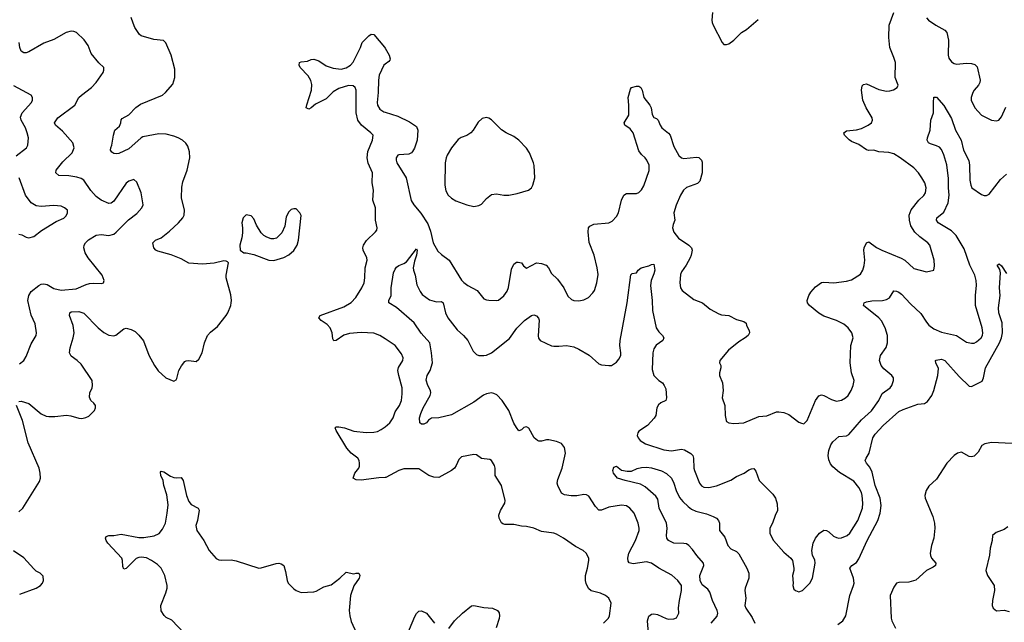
# Model space of a CAD drawing. Header units: inches. Extents: x 2057696 to 2160536, y 827480 to 1016834.
# Tile 206 of 256: x 2087078 to 2094952, y 941897 to 946713. Entities that reach past the tile are written whole.
import ezdxf

# ---------------------------------------------------------------- set-up
doc = ezdxf.new("R2010")
doc.units = ezdxf.units.IN
doc.header["$MEASUREMENT"] = 0
doc.layers.add('C0984', color=7, linetype='Continuous')
doc.layers.add('C0994', color=7, linetype='Continuous')

msp = doc.modelspace()

# ---------------------------------------------------------------- linework, layer by layer
at = {"layer": 'C0984', "color": 5}
for points, elevation in [([(2087070, 943660.4), (2087090, 943664.2), (2087150, 943645.2), (2087250, 943564.2), (2087290, 943545.7), (2087310, 943542.5), (2087357.7, 943542.3), (2087451.7, 943551.7), (2087486.7, 943546.7), (2087550, 943527.2), (2087573.6, 943526.4), (2087606.1, 943533.9), (2087630, 943544.9), (2087676.2, 943590), (2087684.5, 943610), (2087682.7, 943630), (2087669.5, 943649.5), (2087646, 943670), (2087635.1, 943695.1), (2087638.3, 943730), (2087656.3, 943770), (2087660.5, 943790), (2087658.4, 943830), (2087570, 943960.7), (2087538.4, 943990), (2087490, 944022.9), (2087475.8, 944050), (2087481.5, 944090), (2087506.1, 944170), (2087513.6, 944210), (2087505.6, 944270), (2087476.8, 944350), (2087477.6, 944370), (2087490, 944379.5), (2087550, 944379.7), (2087590, 944367.2), (2087704.9, 944250), (2087750, 944213.6), (2087790, 944192.6), (2087830, 944186.3), (2087847.5, 944192.5), (2087910, 944243.7), (2087930, 944248.8), (2087970, 944238.3), (2088000.2, 944220.2), (2088031.2, 944191.2), (2088067.5, 944147.5), (2088111.8, 944031.8), (2088156, 943950), (2088186.1, 943906.1), (2088247.3, 943850), (2088310, 943824.9), (2088330, 943834.8), (2088335.6, 943844.4), (2088351.6, 943910), (2088372.3, 943947.7), (2088399.6, 943980.4), (2088410, 943987.7), (2088430, 943988.2), (2088490, 943980.5), (2088510, 943998.8), (2088537.4, 944050), (2088555.8, 944130), (2088580.7, 944190), (2088603.7, 944216.3), (2088659.1, 944260.9), (2088729.5, 944350), (2088742, 944370), (2088766, 944430), (2088769.4, 944450), (2088772, 944470), (2088766.3, 944513.7), (2088729.7, 944650), (2088729.7, 944670.3), (2088748.9, 944768.9), (2088738.6, 944778.6), (2088730, 944784), (2088710, 944786), (2088632.1, 944767.9), (2088540.7, 944759.3), (2088430, 944768.2), (2088370, 944801.5), (2088290, 944833.7), (2088182.4, 944862.4), (2088166, 944870), (2088149.4, 944890), (2088143.7, 944930), (2088150, 944937.3), (2088165.2, 944950), (2088209.8, 944970.2), (2088276.2, 945023.8), (2088347.8, 945090), (2088382.4, 945130), (2088393.3, 945150), (2088396.9, 945190), (2088372.6, 945290), (2088375.6, 945375.6), (2088383, 945417), (2088418, 945510), (2088439.7, 945610), (2088436.1, 945656.1), (2088421.4, 945701.5), (2088407, 945727), (2088380.9, 945750), (2088346, 945770), (2088310, 945783.5), (2088250, 945798.5), (2088190, 945799.8), (2088063.6, 945776.4), (2088050, 945769.8), (2087950, 945681.4), (2087870, 945644.7), (2087850, 945640.7), (2087830, 945643.7), (2087814.2, 945654.2), (2087804.5, 945670), (2087805.6, 945690), (2087814.5, 945710), (2087827, 945790), (2087838, 945830), (2087876.6, 945863.4), (2087886.6, 945890), (2087888.5, 945911.5), (2087897.1, 945922.9), (2087950, 945951.6), (2088007.8, 946012.2), (2088042.9, 946037.1), (2088219.7, 946110), (2088242.7, 946130), (2088301.4, 946198.6), (2088319.2, 946250), (2088318.4, 946318.4), (2088289.7, 946430), (2088247.6, 946527.6), (2088227.2, 946547.2), (2088150, 946555.8), (2088050, 946584.2), (2088035.1, 946595.1), (2087999.6, 946650), (2087984.9, 946684.9), (2087969.7, 946729.7)], 520), ([(2087076.2, 943963.8), (2087110, 943988.5), (2087130, 944022), (2087170, 944122.4), (2087208.5, 944190), (2087212.4, 944210), (2087201.5, 944281.5), (2087170.7, 944350.7), (2087142.6, 944470), (2087149.6, 944510), (2087170, 944540.7), (2087232, 944590), (2087250, 944599.6), (2087270, 944602.7), (2087296.7, 944596.7), (2087350, 944565.5), (2087410, 944551.3), (2087530, 944561.5), (2087610, 944597), (2087636.2, 944603.8), (2087670, 944607.4), (2087734.5, 944605.5), (2087748, 944610), (2087752.7, 944630), (2087736.2, 944670), (2087626, 944810), (2087602.4, 944850), (2087591.6, 944890), (2087593.3, 944910), (2087603, 944930), (2087626.9, 944953.1), (2087690, 944990.2), (2087730, 944996), (2087790, 944989), (2087830, 944998.9), (2087850, 945014), (2087947.1, 945112.9), (2088014.8, 945165.2), (2088055.6, 945210), (2088066.2, 945233.8), (2088049.7, 945330), (2088015.4, 945415.4), (2087990, 945435.1), (2087950, 945422.9), (2087930, 945407), (2087830, 945262), (2087810, 945247.3), (2087790, 945243.6), (2087730, 945271.1), (2087690, 945299.8), (2087647.2, 945347.2), (2087590.6, 945430.6), (2087570, 945444.8), (2087535, 945455), (2087470, 945464.8), (2087390, 945468.5), (2087365.6, 945490), (2087369.6, 945510), (2087422, 945578), (2087498.7, 945650), (2087514.7, 945690), (2087503.6, 945730), (2087420.9, 945820.9), (2087363.6, 945870), (2087355.6, 945890), (2087383.6, 945930), (2087519.3, 946030), (2087552, 946090), (2087572, 946110), (2087651.5, 946170), (2087688.8, 946211.2), (2087744.2, 946290), (2087751.6, 946310), (2087749.4, 946330), (2087710, 946369.4), (2087650, 946443.7), (2087625.9, 946505.9), (2087592.5, 946552.5), (2087531.3, 946611.3), (2087510, 946619.5), (2087490, 946620.7), (2087450, 946609.6), (2087350, 946555.4), (2087270, 946525.4), (2087150, 946455.1), (2087130, 946447.6), (2087110, 946447.3), (2087090, 946462), (2087078.8, 946490), (2087073.2, 946530)], 540), ([(2090000, 944162.2), (2089957, 944190), (2089910, 944207.4), (2089810, 944213.2), (2089715.4, 944204.6), (2089670, 944191), (2089610, 944148.3), (2089590, 944145.6), (2089581.5, 944161.5), (2089575.5, 944210), (2089561.2, 944250), (2089537.7, 944277.7), (2089488, 944310), (2089469.6, 944330), (2089482, 944350), (2089670, 944418.7), (2089730, 944453.7), (2089766.1, 944493.9), (2089813.7, 944570), (2089832.3, 944610), (2089838.7, 944650), (2089841.5, 944730), (2089857.6, 944790), (2089854, 944810), (2089824.2, 944870), (2089821.6, 944890), (2089827.3, 944910), (2089851.1, 944948.9), (2089923.3, 945016.7), (2089933.2, 945030), (2089938, 945050), (2089922.4, 945110), (2089924.4, 945210), (2089903.1, 945270), (2089906.5, 945350), (2089896.3, 945410), (2089898.2, 945490), (2089865.9, 945565.9), (2089857.4, 945610), (2089861.2, 945658.8), (2089898.1, 945750), (2089903.5, 945790), (2089887.2, 945810), (2089811, 945870), (2089782.8, 945910), (2089769.5, 945970), (2089770, 946148.7), (2089761.1, 946170), (2089743.8, 946183.8), (2089706.7, 946186.7), (2089630, 946163.7), (2089583.7, 946136.3), (2089530, 946079.4), (2089443.1, 946036.9), (2089410, 946009.7), (2089390, 945999.3), (2089370, 946008), (2089373.2, 946033.2), (2089412.3, 946150), (2089415.3, 946195.3), (2089406.2, 946226.2), (2089385.4, 946265.4), (2089319.6, 946330), (2089312.3, 946350), (2089315.3, 946370), (2089330, 946376.3), (2089379.3, 946380.7), (2089410, 946394.8), (2089430, 946396.3), (2089470, 946384), (2089530, 946344.9), (2089585.9, 946325.8), (2089650, 946318.9), (2089690, 946329), (2089724.2, 946350), (2089745.2, 946374.8), (2089803, 946490), (2089817.6, 946530), (2089870, 946583.8), (2089890, 946598.4), (2089910, 946595.5), (2089994.5, 946494.5), (2090000, 946485.5)], 480), ([(2090000, 946357), (2089990.2, 946349.8), (2089953.6, 946270), (2089947.1, 946230), (2089945.8, 946130), (2089936.5, 946050), (2089940.2, 946030), (2089958.7, 945998.7), (2089990, 945976.5), (2090000, 945973.4)], 480), ([(2087050, 945626.3), (2087131.1, 945688.9), (2087142.9, 945710), (2087146.9, 945770), (2087136.8, 945810), (2087123.8, 945850), (2087089, 945910), (2087085.5, 945934.5), (2087096.3, 945970), (2087171.6, 946050), (2087180.7, 946070), (2087180.9, 946090), (2087170, 946109), (2087030, 946185.3)], 560), ([(2087070, 944999.3), (2087094, 944994), (2087130, 944974.8), (2087150, 944970.8), (2087190, 944979.1), (2087251.1, 945028.9), (2087370, 945100.5), (2087430, 945127.3), (2087450, 945146.8), (2087461.2, 945170), (2087459, 945190), (2087435.3, 945210), (2087410, 945222.7), (2087350, 945227), (2087250, 945220.5), (2087210, 945226.3), (2087170, 945249.6), (2087125.4, 945310), (2087074.6, 945450)], 560), ([(2087070, 942779.6), (2087101.7, 942810), (2087236.6, 943023.4), (2087244.7, 943050), (2087242.8, 943090), (2087232.5, 943130), (2087146.1, 943330), (2087100.2, 943510), (2087051.5, 943630)], 520), ([(2090000, 943053.3), (2089950, 943051.1), (2089810, 943033.3), (2089770, 943034.5), (2089745.2, 943050), (2089758.4, 943090), (2089789.6, 943130), (2089794.9, 943145.1), (2089796.3, 943170), (2089791.5, 943190), (2089782, 943210), (2089730, 943249.6), (2089695.1, 943290), (2089608.4, 943430), (2089602, 943450), (2089610, 943458), (2089630, 943459.6), (2089676.3, 943450), (2089750, 943425.7), (2089850, 943413.7), (2089910, 943415.4), (2089938.7, 943421.3), (2089970, 943436.9), (2090000, 943460.3)], 480), ([(2088392.3, 941810), (2088293.9, 941913.9), (2088250, 941936.2), (2088232.2, 941952.2), (2088208.9, 941988.9), (2088207.8, 942030), (2088246.2, 942133.8), (2088256.8, 942170), (2088257.6, 942190), (2088238.3, 942270), (2088209.8, 942329.8), (2088179.8, 942359.8), (2088132.2, 942392.2), (2088091, 942411), (2088050, 942417.7), (2088030, 942415.7), (2088010, 942406.8), (2087930, 942326.3), (2087910, 942322.7), (2087902.3, 942342.3), (2087901.3, 942390), (2087895.6, 942410), (2087782, 942530), (2087769.8, 942549.8), (2087764.8, 942570), (2087770, 942584), (2087790, 942591.7), (2087829.6, 942590.4), (2087890, 942600.4), (2088030, 942573.6), (2088070, 942573.4), (2088152.3, 942587.7), (2088192.3, 942607.7), (2088220, 942640), (2088242.7, 942690), (2088258.2, 942770), (2088264.2, 942835.8), (2088254.6, 942914.6), (2088231.6, 942990), (2088226, 943030), (2088207.1, 943070), (2088203.8, 943096.2), (2088210, 943104), (2088230, 943100.4), (2088284.4, 943064.4), (2088310, 943054), (2088330, 943050.4), (2088370, 943055.5), (2088385.5, 943030), (2088411.8, 942910), (2088430, 942862), (2088450, 942837.6), (2088505.5, 942810), (2088512.7, 942792.7), (2088499.5, 942710), (2088487, 942670), (2088494.9, 942630), (2088551.4, 942551.4), (2088592.7, 942470), (2088650, 942408), (2088670, 942397.1), (2088690, 942392.7), (2088770, 942395.5), (2088810, 942388.7), (2088990, 942330.5), (2089010, 942332.7), (2089130, 942368.2), (2089150, 942370.6), (2089170, 942364.9), (2089190.4, 942350), (2089203.9, 942303.9), (2089217.1, 942230), (2089226, 942210), (2089270, 942164.9), (2089290, 942150.7), (2089330, 942134), (2089430, 942141), (2089450, 942146.8), (2089510, 942180.7), (2089570, 942196), (2089639, 942250), (2089690, 942298), (2089750, 942284), (2089770, 942290.8), (2089790, 942291), (2089797.3, 942270), (2089793, 942250), (2089750.3, 942189.7), (2089724.6, 942110), (2089713.7, 941990), (2089717.4, 941950), (2089730, 941904), (2089772, 941810)], 480), ([(2087077.6, 942122.4), (2087209, 942170), (2087245.2, 942190), (2087261.2, 942210), (2087269, 942230), (2087264.7, 942264.7), (2087242, 942290), (2087210, 942306), (2087190, 942323.7), (2087112, 942412), (2087028.4, 942468.4)], 520)]:
    msp.add_lwpolyline(points, dxfattribs=dict(at, elevation=elevation))
at = {"layer": 'C0984', "color": 5, "elevation": 520}
msp.add_lwpolyline([(2089290, 945202), (2089270, 945202), (2089250, 945195.3), (2089230, 945178), (2089210, 945138), (2089197.5, 945062.5), (2089174.8, 945010), (2089132.8, 944967.2), (2089110, 944961.2), (2089090, 944962.7), (2089054.8, 944974.8), (2089030, 944989.2), (2089010, 945009.2), (2088971.3, 945071.3), (2088950, 945121.2), (2088930, 945146.6), (2088890, 945152.7), (2088864.9, 945130), (2088855.5, 945090), (2088860.5, 945050), (2088859.3, 945010), (2088854.9, 944970), (2088839.1, 944910), (2088841, 944870), (2088870, 944851), (2088890, 944850.8), (2088950, 944837.3), (2089070, 944790.6), (2089110, 944787.7), (2089190, 944813.4), (2089230, 944833.4), (2089270, 944867.3), (2089296.2, 944910), (2089307, 944950), (2089329.2, 945149.2), (2089319, 945170)], close=True, dxfattribs=at)
at = {"layer": 'C0994', "color": 5}
for points, elevation in [([(2090000, 945973.4), (2090102.2, 945942.2), (2090196.6, 945896.6), (2090250, 945859.6), (2090261.3, 945830), (2090255.6, 945750), (2090234.4, 945685.6), (2090219.6, 945660.4), (2090210, 945649.1), (2090190, 945637.9), (2090110, 945634), (2090102, 945630), (2090088.7, 945610), (2090088.8, 945590), (2090095.3, 945570), (2090169.3, 945449.3), (2090208.3, 945268.3), (2090230, 945233.7), (2090286.3, 945166.3), (2090340.6, 945080.6), (2090362.5, 945022.5), (2090384, 944930), (2090423, 944863), (2090450, 944835.2), (2090512.9, 944790), (2090611.5, 944631.5), (2090630, 944612.6), (2090662, 944590), (2090737, 944550), (2090790, 944482), (2090810, 944473), (2090830, 944470.4), (2090890, 944468.2), (2090907.5, 944472.5), (2090950, 944507.3), (2090975.8, 944544.2), (2090987.3, 944572.7), (2091010, 944718), (2091030, 944758.8), (2091050, 944774), (2091064.1, 944775.9), (2091090, 944770.4), (2091106, 944746), (2091130, 944728.5), (2091210, 944769.2), (2091250, 944765.8), (2091288.2, 944750), (2091305.7, 944730), (2091330, 944683.8), (2091378.3, 944638.3), (2091430, 944570.8), (2091462.5, 944502.5), (2091490, 944476.3), (2091510, 944467.7), (2091550, 944465.5), (2091590, 944474.9), (2091626.5, 944493.5), (2091660.9, 944530), (2091674, 944550), (2091694.5, 944610), (2091703.3, 944676.7), (2091695.6, 944730), (2091671.5, 944830), (2091631.4, 944931.4), (2091623.5, 945016.5), (2091626.9, 945050), (2091638, 945062), (2091670, 945078), (2091789.7, 945090.3), (2091816.6, 945103.4), (2091850, 945140.5), (2091867.8, 945170), (2091889.7, 945270), (2091908.6, 945311.4), (2091930, 945325.3), (2092010, 945323.1), (2092030, 945332.4), (2092050, 945352.7), (2092070, 945385.5), (2092111.4, 945508.6), (2092110.8, 945550), (2092094.2, 945590), (2092080.5, 945610), (2092050, 945636.3), (2092030, 945665.6), (2091983.1, 945810), (2091961.1, 945841.1), (2091917.2, 945870), (2091912.7, 945890), (2091949.4, 945950), (2091949.7, 946030), (2091944, 946090), (2091961.6, 946158.4), (2091970, 946171.3), (2092010, 946182.8), (2092030, 946182.8), (2092046, 946170), (2092057.1, 946150), (2092070.7, 946090), (2092117.3, 946030), (2092126.8, 946010), (2092134.8, 945954.8), (2092150, 945932), (2092170, 945924.7), (2092184.7, 945910), (2092198.8, 945870), (2092213.4, 945850), (2092266.9, 945806.9), (2092280.5, 945790), (2092310, 945698.8), (2092350, 945627.3), (2092370, 945608), (2092390, 945603), (2092490, 945614), (2092510, 945610.4), (2092530, 945590.8), (2092534.6, 945574.6), (2092536, 945490), (2092516.9, 945423.1), (2092497.3, 945402.7), (2092410, 945372.1), (2092385.7, 945350), (2092363.2, 945310), (2092328.4, 945230), (2092309.1, 945170), (2092317.7, 945110), (2092304.1, 945075.9), (2092299.3, 945050), (2092310, 945015.8), (2092346.4, 944966.4), (2092428.5, 944910), (2092450.2, 944890.2), (2092455.8, 944870), (2092448.7, 944830), (2092440.3, 944810), (2092406.7, 944750), (2092370, 944697), (2092362.4, 944677.6), (2092356.1, 944610), (2092363.7, 944570), (2092377.1, 944550), (2092470, 944477.6), (2092539.1, 944450), (2092600.8, 944400.8), (2092670, 944362.6), (2092690, 944354.9), (2092748.5, 944348.5), (2092810, 944316.3), (2092870, 944301), (2092887.1, 944287.1), (2092890.7, 944270), (2092910.7, 944230), (2092913.4, 944210), (2092903, 944190), (2092880.7, 944170), (2092830, 944138.7), (2092747.5, 944072.5), (2092677.3, 943990), (2092674.8, 943970), (2092684, 943950), (2092685.5, 943930), (2092674.9, 943890), (2092674.9, 943870), (2092699.1, 943810), (2092703.8, 943750), (2092697.1, 943690), (2092717.1, 943630), (2092720.5, 943550), (2092727.3, 943510), (2092730, 943502), (2092750, 943491.3), (2092790, 943484.9), (2092870, 943490.5), (2092990, 943543.1), (2093053.9, 943546.1), (2093130, 943578), (2093150, 943579.1), (2093190, 943574), (2093230, 943557.3), (2093310, 943497.3), (2093330, 943487.3), (2093350, 943484), (2093375.1, 943510), (2093441, 943670), (2093470, 943706.4), (2093490, 943713.7), (2093510, 943710.3), (2093570, 943677), (2093610, 943664.6), (2093650, 943671.8), (2093682, 943690), (2093702.4, 943710), (2093726.3, 943750), (2093743.5, 943790), (2093751.1, 943830), (2093729.8, 943889.8), (2093720.8, 943970), (2093726.2, 944110), (2093743.5, 944170), (2093733.3, 944210), (2093703.5, 944250), (2093670, 944279.2), (2093609.9, 944309.9), (2093510, 944344.2), (2093468, 944367.9), (2093395.6, 944430), (2093378.5, 944450), (2093375.1, 944470), (2093388.9, 944510), (2093403.8, 944536.2), (2093442, 944578), (2093490, 944612.2), (2093510, 944616.5), (2093590, 944610.2), (2093690, 944623.6), (2093730, 944634.9), (2093801.7, 944678.3), (2093821.6, 944710), (2093832.3, 944747.7), (2093838, 944790), (2093828.8, 944870), (2093831.3, 944890), (2093850, 944930.6), (2093870, 944936.4), (2093930, 944892.9), (2093973, 944870), (2094128, 944808), (2094156.3, 944790), (2094230, 944724), (2094330, 944698), (2094388, 944712), (2094393.2, 944746.8), (2094392.7, 944790), (2094356.2, 944910), (2094342, 944930), (2094277.4, 944977.4), (2094235.8, 945015.8), (2094204.6, 945064.6), (2094192.8, 945110), (2094191.8, 945150), (2094206.3, 945193.7), (2094269.7, 945270.3), (2094310, 945307.3), (2094320.9, 945330), (2094326.6, 945370), (2094315.6, 945410), (2094292.3, 945450), (2094265.1, 945490), (2094227.6, 945530), (2094120.5, 945610), (2094070, 945640.9), (2094030, 945652.3), (2093950, 945656.9), (2093910, 945671.3), (2093870, 945668.2), (2093850, 945673.3), (2093790, 945716.9), (2093730, 945740.5), (2093712.1, 945752.1), (2093675.1, 945790), (2093669.6, 945810), (2093690, 945824.2), (2093770, 945834), (2093810, 945844), (2093864.5, 945870), (2093889.5, 945890), (2093898.4, 945910), (2093896.2, 945930), (2093847.7, 946007.7), (2093822, 946070), (2093809.6, 946150), (2093816.6, 946183.4), (2093825.4, 946194.6), (2093850, 946200.5), (2093950, 946154.4), (2094010, 946143), (2094035.9, 946144.1), (2094066.3, 946153.7), (2094095.3, 946170), (2094104, 946190), (2094079.5, 946250), (2094081.1, 946370), (2094069.7, 946410), (2094037.1, 946490), (2094029.8, 946570), (2094032.4, 946670), (2094067.5, 946770)], 480), ([(2092617.3, 946770), (2092613, 946710), (2092614.9, 946690), (2092623.1, 946670), (2092694.8, 946530), (2092710, 946514.8), (2092730, 946514), (2092750, 946520.7), (2092790, 946550.7), (2092850, 946610.7), (2092890, 946633.4), (2092984.7, 946715.3)], 520), ([(2094330, 946728.7), (2094347.2, 946710), (2094403.8, 946670), (2094475.5, 946630), (2094493.7, 946610), (2094506, 946550), (2094503.7, 946430), (2094510, 946406.8), (2094530, 946376.3), (2094550, 946362.4), (2094570, 946356.4), (2094650, 946364.9), (2094690, 946363.6), (2094715.9, 946355.9), (2094736.3, 946336.3), (2094758, 946230), (2094755.6, 946210), (2094746.7, 946190), (2094710.5, 946150), (2094699.3, 946130), (2094688.4, 946090), (2094688.5, 946070), (2094716.4, 946010), (2094770, 945950.4), (2094850, 945910.5), (2094890, 945904), (2094909.5, 945910.5), (2094930, 945936), (2094965.3, 946014.7)], 480), ([(2090000, 946485.5), (2090033.5, 946430), (2090039.7, 946400.3), (2090038.5, 946390), (2090030, 946378.9), (2090000, 946357)], 480), ([(2092106.2, 941810), (2092099.8, 941910), (2092110, 941946), (2092130, 941962), (2092150, 941965.3), (2092179.6, 941959.6), (2092247.1, 941927.1), (2092270, 941921.6), (2092310, 941924.4), (2092330, 941934), (2092349.5, 941970), (2092347.7, 942012.3), (2092353.6, 942070), (2092371.3, 942150), (2092369.6, 942190), (2092341.6, 942230), (2092293.6, 942273.6), (2092190, 942328.4), (2092130, 942370.6), (2092090, 942381), (2091985.1, 942365.1), (2091953.4, 942373.4), (2091944.4, 942384.4), (2091941.7, 942410), (2091950.7, 942450), (2092003.1, 942550), (2092031, 942630), (2092033.3, 942650), (2092024.4, 942690), (2091991.1, 942770), (2091957.6, 942810), (2091930, 942826.6), (2091890, 942834), (2091790, 942818.3), (2091730, 942793.3), (2091710, 942794.5), (2091682.2, 942822.2), (2091630, 942905.1), (2091610, 942916.9), (2091590, 942918.9), (2091532.3, 942907.7), (2091487.4, 942907.4), (2091435.2, 942915.2), (2091409.6, 942930), (2091380.7, 942990), (2091375.6, 943010), (2091381.4, 943038.5), (2091416.9, 943130), (2091443.5, 943250), (2091434.2, 943294.2), (2091410, 943327), (2091370, 943342), (2091310, 943355.6), (2091290, 943355.1), (2091250, 943344.8), (2091230, 943344.8), (2091218, 943350), (2091191.6, 943371.6), (2091150, 943449.6), (2091130, 943460.5), (2091110, 943454), (2091090, 943434.5), (2091070, 943427), (2091050, 943452.7), (2091029.8, 943489.8), (2090990.8, 943590), (2090937.7, 943670), (2090894, 943714), (2090870, 943726.7), (2090850.3, 943730.3), (2090810, 943722.6), (2090788.2, 943711.8), (2090710, 943657.3), (2090530, 943555.4), (2090430, 943532.4), (2090372.4, 943527.6), (2090347.9, 943512.1), (2090331, 943490), (2090310, 943479.3), (2090290, 943481.2), (2090279, 943490), (2090275.1, 943530), (2090286.8, 943566.8), (2090305.6, 943610), (2090361, 943710), (2090366.9, 943730), (2090364.2, 943750), (2090341.1, 943790), (2090328.6, 943831.4), (2090336.9, 943870), (2090361.3, 943910), (2090379.1, 943970), (2090371.9, 944051.9), (2090356.9, 944130), (2090287.3, 944207.3), (2090233.6, 944290), (2090090, 944413.7), (2090029.7, 944450), (2090029.8, 944470), (2090047.6, 944510), (2090049.3, 944570), (2090066.9, 944690), (2090079.9, 944720.1), (2090090, 944734.9), (2090110, 944748.9), (2090150, 944764.9), (2090170, 944778.4), (2090250, 944882.8), (2090255.3, 944870), (2090252.2, 944832.2), (2090236.1, 944783.9), (2090225.3, 944730), (2090226, 944710), (2090241.6, 944670), (2090253.5, 944593.5), (2090280.5, 944540.5), (2090297.1, 944517.1), (2090355.1, 944475.1), (2090410, 944459.5), (2090450, 944461.6), (2090464.9, 944450), (2090482.6, 944370), (2090500.7, 944330), (2090575.6, 944235.6), (2090627.6, 944190), (2090663.1, 944150), (2090704.3, 944064.3), (2090730, 944037), (2090750.2, 944030.2), (2090790.6, 944029.4), (2090810, 944032.6), (2090850, 944051.4), (2090994.5, 944165.4), (2091053.2, 944246.8), (2091115.6, 944310), (2091170, 944348.4), (2091190, 944354.9), (2091210, 944347.3), (2091227, 944327), (2091232.3, 944312.3), (2091225.2, 944185.2), (2091228.3, 944168.3), (2091241.6, 944150), (2091330, 944107.7), (2091350, 944103.2), (2091390, 944102.7), (2091450, 944110.3), (2091510, 944098), (2091550, 944079.6), (2091631.3, 944031.3), (2091710, 943963.8), (2091730, 943954.4), (2091790, 943948.7), (2091810, 943950.3), (2091850, 943977), (2091870, 944000.4), (2091884.4, 944030), (2091886, 944050), (2091878, 944110), (2091881, 944150), (2091937.2, 944450), (2091964.8, 944675.2), (2091976.5, 944683.5), (2092010, 944691.3), (2092024, 944710), (2092048.7, 944730), (2092110, 944744.7), (2092130, 944756), (2092150, 944758), (2092156.5, 944710), (2092150, 944681.2), (2092128.7, 944630), (2092122.6, 944590), (2092136.5, 944470), (2092138, 944390), (2092167.6, 944250), (2092190, 944218.4), (2092219.3, 944190), (2092230.6, 944170), (2092222, 944150), (2092166.9, 944113.1), (2092150, 944082.7), (2092141.6, 944050), (2092136.5, 943916.5), (2092150.4, 943870), (2092190, 943828.5), (2092218, 943810), (2092233, 943790), (2092244.1, 943764.1), (2092251, 943690), (2092244.7, 943670), (2092204.7, 943650), (2092185.5, 943634.5), (2092174, 943610), (2092166, 943550), (2092151.7, 943528.3), (2092099.1, 943470), (2092030, 943425.2), (2092020.5, 943410), (2092016.3, 943390), (2092024, 943370), (2092038.8, 943350), (2092083.4, 943323.4), (2092230, 943275.2), (2092290, 943267.6), (2092370, 943281.1), (2092395.6, 943275.6), (2092446, 943246), (2092461.3, 943230), (2092467.6, 943210), (2092468.2, 943130), (2092473.6, 943110), (2092515.8, 943010), (2092530, 942988), (2092550, 942976.4), (2092590, 942973.1), (2092650, 942986.7), (2092766.3, 943033.7), (2092810, 943061.7), (2092871.9, 943088.1), (2092910, 943114.9), (2092930, 943124), (2092950, 943126), (2092965.5, 943105.5), (2092992.7, 943030), (2093100.5, 942920.5), (2093121.3, 942890), (2093135.9, 942844.1), (2093139.1, 942790), (2093118.8, 942750), (2093098.8, 942690), (2093077.3, 942650), (2093078, 942610), (2093083.8, 942590), (2093105.5, 942550), (2093190, 942458), (2093245.5, 942410), (2093258, 942390), (2093268.2, 942330), (2093268, 942310), (2093258, 942270), (2093264, 942210), (2093260.7, 942190), (2093270, 942162), (2093282, 942150), (2093310, 942141), (2093338, 942150), (2093397.2, 942210), (2093418, 942250), (2093439.6, 942370), (2093435.8, 942395.8), (2093417, 942430), (2093412, 942470), (2093422.7, 942530), (2093442.7, 942570), (2093473.2, 942610), (2093510, 942633.4), (2093530, 942630.7), (2093550, 942620.7), (2093586.5, 942586.5), (2093610, 942574), (2093630, 942570.3), (2093650, 942573.1), (2093694.5, 942590), (2093715.8, 942610), (2093780.4, 942710), (2093818, 942810), (2093822.2, 942850), (2093816.8, 942910), (2093810, 942935.6), (2093790, 942975.4), (2093750, 943025.1), (2093634.1, 943094.1), (2093580.2, 943140.2), (2093562.4, 943162.4), (2093550, 943194.5), (2093544.3, 943230), (2093548.8, 943271.2), (2093563.9, 943316.1), (2093581.1, 943338.9), (2093630, 943381.7), (2093690, 943387.7), (2093710, 943397.4), (2093810, 943514.6), (2093890, 943587), (2093949, 943670), (2093975.6, 943724.4), (2094038.7, 943770), (2094051.6, 943790), (2094067.3, 943830), (2094067.3, 943850), (2094052, 943870), (2093990, 943922.6), (2093967.1, 943950), (2093953, 943990), (2093963, 944030), (2094006.7, 944093.3), (2094018.5, 944130), (2094017.8, 944190), (2093998.9, 944250), (2093970, 944306), (2093950, 944329.7), (2093827, 944430), (2093832.7, 944450), (2093850, 944458), (2093893.5, 944466.5), (2093978, 944470), (2094010, 944476.1), (2094034.3, 944490), (2094070, 944545.5), (2094090, 944543.7), (2094110, 944535.2), (2094130, 944518.9), (2094201.4, 944441.4), (2094286, 944366), (2094330, 944295.3), (2094350, 944272), (2094390, 944241.7), (2094450, 944214.9), (2094570, 944190.3), (2094650, 944135.8), (2094690, 944126.7), (2094710, 944128.5), (2094730, 944137.6), (2094767.3, 944170), (2094777.7, 944190), (2094781, 944210), (2094776.4, 944250), (2094721.6, 944430), (2094722.9, 944510), (2094730.7, 944590.7), (2094726.8, 944630), (2094715.5, 944670), (2094676.1, 944750), (2094630, 944882), (2094567.4, 944987.4), (2094530, 945024.4), (2094423.5, 945090), (2094409.7, 945110), (2094414, 945130), (2094470, 945174), (2094502.4, 945250), (2094512.2, 945310), (2094505.5, 945370), (2094505, 945445), (2094492.5, 945552.5), (2094470, 945632), (2094450, 945675.6), (2094433.3, 945693.3), (2094410, 945705.4), (2094360.9, 945720.9), (2094347.3, 945730), (2094335.6, 945750), (2094338, 945770), (2094359.3, 945830), (2094364.7, 945910), (2094386.2, 945970), (2094385, 946050), (2094390, 946094), (2094410, 946094.8), (2094470, 946028), (2094530, 945923), (2094561.2, 945830), (2094606.9, 945750), (2094625, 945670), (2094668.4, 945588.4), (2094674, 945550), (2094675.6, 945430), (2094683.9, 945390), (2094693.7, 945370), (2094770, 945314.9), (2094790, 945308.2), (2094810, 945308.2), (2094830, 945318), (2094922.8, 945437.2), (2094970, 945478.4)], 460), ([(2093620.8, 941879.2), (2093659.8, 941910), (2093684.5, 941950), (2093718.2, 942110), (2093747.2, 942190), (2093751.3, 942210), (2093747.2, 942250), (2093715.6, 942330), (2093732, 942350), (2093770, 942376.1), (2093790, 942404.6), (2093855, 942550), (2093941.3, 942710), (2093960.2, 942770), (2093967.5, 942830), (2093960.2, 942890), (2093919.1, 942990), (2093895.8, 943095.8), (2093875.9, 943135.9), (2093849.7, 943170), (2093840.5, 943190), (2093847.6, 943210), (2093871.6, 943248.4), (2093901.1, 943370), (2093919.9, 943400.1), (2093983.5, 943470), (2094110, 943581.7), (2094142.3, 943597.7), (2094260.7, 943639.3), (2094314.9, 943645.1), (2094337.7, 943662.3), (2094371.5, 943710), (2094390, 943750.8), (2094419.7, 943870), (2094425.3, 943925.3), (2094405.6, 943970), (2094402.7, 943990), (2094406.7, 943993.3), (2094450, 944000.9), (2094477.6, 943990), (2094590, 943862), (2094670, 943783.8), (2094690, 943781.3), (2094774.6, 943825.4), (2094785.2, 943850), (2094803.2, 943930), (2094915, 944130), (2094929.9, 944170), (2094937.2, 944210), (2094936.5, 944290), (2094909.8, 944370), (2094904.6, 944410), (2094919.7, 944510), (2094915.1, 944570), (2094922.4, 944690), (2094917.6, 944717.6), (2094895.3, 944750), (2094910, 944761), (2094930, 944746.8), (2094970, 944684.9)], 440), ([(2090000, 943460.3), (2090038, 943490), (2090064.5, 943530), (2090080, 943580), (2090116.4, 943630), (2090130.8, 943670), (2090137.8, 943722.2), (2090135.4, 943770), (2090108.9, 943870), (2090103.1, 943910), (2090106.9, 943933.1), (2090141.6, 943990), (2090144.2, 944010), (2090130, 944043.7), (2090080.9, 944110), (2090000, 944162.2)], 480), ([(2095014.6, 943325.4), (2094850, 943333.7), (2094796.5, 943323.5), (2094772.7, 943310), (2094743.4, 943256.6), (2094710, 943223.7), (2094690, 943219.5), (2094670, 943222), (2094610, 943256.4), (2094579.1, 943250), (2094550, 943229.8), (2094493, 943170), (2094410, 943039.7), (2094350, 942984.2), (2094328.1, 942950), (2094316.9, 942910), (2094318.4, 942890), (2094381.4, 942741.4), (2094394.4, 942690), (2094396.8, 942650), (2094388.2, 942570), (2094369.5, 942510), (2094359.8, 942450), (2094361.5, 942430), (2094370, 942410.4), (2094404.9, 942370), (2094402.4, 942350), (2094383.7, 942336.3), (2094330, 942310.9), (2094245, 942235), (2094190, 942218.9), (2094110, 942216.2), (2094090.4, 942209.6), (2094070, 942179), (2094038.4, 942110), (2094048.8, 941930), (2094054, 941910), (2094083, 941850)], 440), ([(2091747, 941890), (2091786, 941930), (2091796, 941950), (2091809.2, 942050), (2091790, 942088.7), (2091762, 942110), (2091722, 942130), (2091648.7, 942148.7), (2091627, 942167), (2091607, 942207), (2091602.3, 942230), (2091603.1, 942270), (2091619.7, 942330), (2091629.4, 942390), (2091629.3, 942410), (2091609, 942450), (2091584, 942470), (2091523.3, 942503.3), (2091428.2, 942568.2), (2091370, 942601.3), (2091348.4, 942608.4), (2091250, 942623.5), (2091190, 942648), (2091130, 942662), (2091090, 942664.2), (2091030, 942679.1), (2090958, 942678), (2090942.7, 942682.7), (2090930, 942693.2), (2090911.8, 942730), (2090910, 942752), (2090922.9, 942790), (2090957.6, 942850), (2090960.7, 942870), (2090931.7, 942990), (2090879.3, 943070), (2090879.7, 943130), (2090875.6, 943150), (2090850, 943189.2), (2090837.2, 943197.2), (2090770, 943207), (2090730, 943236), (2090710, 943237), (2090610, 943219.5), (2090590, 943199.3), (2090568.4, 943150), (2090554.9, 943130), (2090530, 943109.8), (2090430, 943054), (2090390, 943058), (2090350, 943071.5), (2090270, 943122.7), (2090170, 943123.9), (2090150, 943122.7), (2090110, 943111.1), (2090006.4, 943053.6), (2090000, 943053.3)], 480), ([(2092607.6, 941890), (2092655.3, 941944.7), (2092661.6, 941970), (2092656.5, 941990), (2092618.3, 942070), (2092598.3, 942138.3), (2092580.7, 942160.7), (2092536.7, 942196.7), (2092518.6, 942230), (2092517.5, 942270), (2092548.6, 942350), (2092546.8, 942370), (2092492.2, 942430), (2092459.9, 942479.9), (2092430, 942510.8), (2092410, 942522.8), (2092390, 942526.8), (2092308.3, 942528.3), (2092266, 942550), (2092254.5, 942570), (2092251.8, 942590), (2092256, 942650), (2092249.8, 942690), (2092193, 942810), (2092181, 942881), (2092164.2, 942904.2), (2092079.6, 942979.6), (2092042, 943002), (2091919, 943030), (2091858, 943050), (2091826, 943090), (2091822.4, 943110), (2091830, 943136), (2091850, 943144), (2091891.8, 943111.8), (2091936.3, 943103.7), (2091970, 943105.5), (2092014.9, 943125.1), (2092050, 943134.6), (2092090, 943136.5), (2092130, 943131.8), (2092210, 943108.4), (2092250, 943086.2), (2092290.1, 943050.1), (2092309.1, 943010), (2092327.3, 942950), (2092355.3, 942895.3), (2092381.7, 942861.7), (2092422.8, 942822.8), (2092450, 942801.8), (2092485.1, 942785.1), (2092570, 942763.2), (2092623, 942743), (2092650.7, 942730), (2092667.3, 942710), (2092674, 942690), (2092674.8, 942630), (2092716.7, 942576.7), (2092740.2, 942510), (2092765, 942485), (2092810, 942463.8), (2092830, 942444), (2092893.1, 942330), (2092910, 942290.8), (2092907.9, 942250), (2092879, 942170), (2092876.9, 942150), (2092885.8, 942090), (2092877.7, 942030), (2092884.4, 942010), (2092935.9, 941935.9), (2092955.9, 941890)], 440), ([(2094980.6, 942659.4), (2094950, 942638.4), (2094886.6, 942613.4), (2094858.8, 942590), (2094854.9, 942550), (2094839.5, 942490), (2094834.2, 942434.2), (2094805.7, 942310), (2094818.7, 942270), (2094871.8, 942190), (2094873.1, 942150), (2094857.4, 942070), (2094856.4, 942030), (2094862, 942010), (2094890, 941988), (2094950, 941992.9), (2094990, 941983.7)], 460), ([(2090139.5, 941710), (2090236.9, 941943.1), (2090250, 941966), (2090270, 941986.4), (2090290, 941988.7), (2090330, 941968.7), (2090396.5, 941890)], 480), ([(2090510, 941847.3), (2090555.6, 941910), (2090618.7, 941970), (2090690, 942028.5), (2090710, 942031.7), (2090790, 942015.8), (2090858, 942010), (2090898.8, 941990), (2090912.5, 941972.5), (2090916.3, 941950), (2090913, 941927), (2090888.1, 941851.9)], 480)]:
    msp.add_lwpolyline(points, dxfattribs=dict(at, elevation=elevation))
at = {"layer": 'C0994', "color": 5, "elevation": 520}
msp.add_lwpolyline([(2090810, 945932.7), (2090777.1, 945922.9), (2090745.7, 945894.3), (2090704.4, 945830), (2090686, 945810), (2090653, 945787), (2090609.1, 945770.9), (2090585.3, 945754.7), (2090532.3, 945687.7), (2090497.6, 945630), (2090488.5, 945610), (2090481.1, 945570), (2090477.8, 945390), (2090485.6, 945345.6), (2090504.9, 945310), (2090530, 945287.6), (2090565.2, 945265.2), (2090653.1, 945233.1), (2090710, 945221.3), (2090750, 945227.9), (2090770, 945238.9), (2090810, 945283.7), (2090850, 945315.3), (2090890, 945322), (2090950, 945310.2), (2090990, 945310.2), (2091056.9, 945323.1), (2091148.3, 945351.7), (2091169.7, 945370.3), (2091180.5, 945390), (2091196.4, 945450), (2091191, 945549), (2091186.2, 945570), (2091154.5, 945650), (2091130, 945686.6), (2091070, 945750.8), (2091030, 945778.8), (2090969, 945809), (2090930, 945834), (2090850, 945912.3), (2090830, 945926.6)], close=True, dxfattribs=at)

doc.saveas('drawing.dxf')
